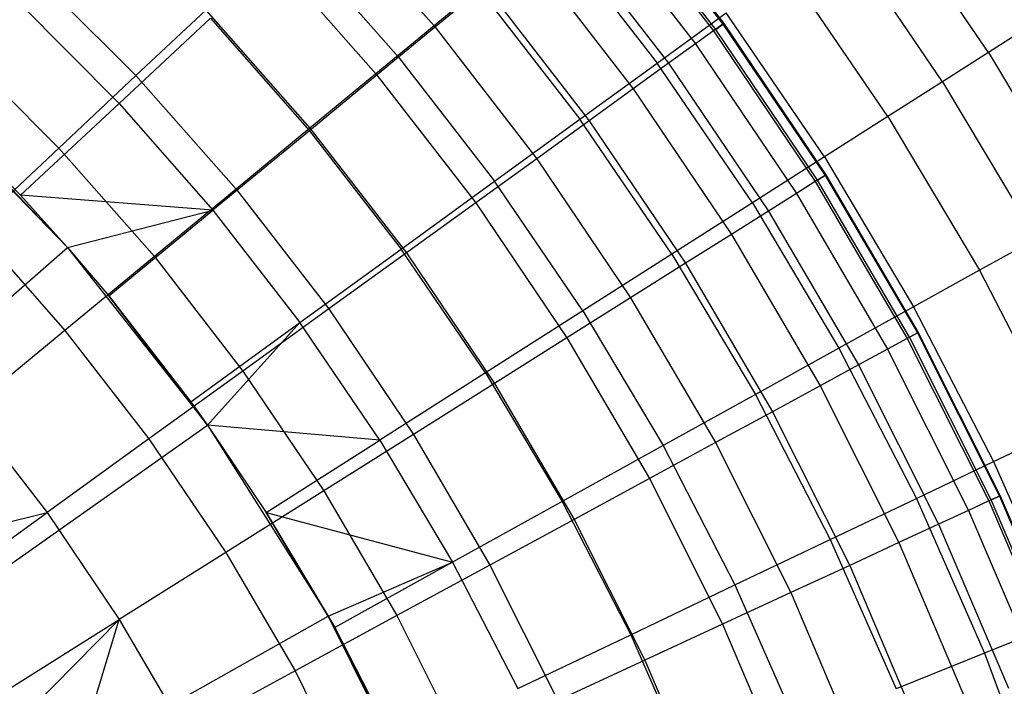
# Model space of a CAD drawing. Extents: x -390 to 397, y -401 to 400.
# Tile 84 of 192: x -232.66 to -227.84, y -290.9 to -287.64. Entities that reach past the tile are written whole.
import ezdxf

# ---------------------------------------------------------------- set-up
doc = ezdxf.new("R2010")
doc.units = 0
doc.header["$LTSCALE"] = 25.4
doc.layers.get('0').update_dxf_attribs({"linetype": 'CONTINUOUS'})

# ---------------------------------------------------------------- blocks, each defined once
blk = doc.blocks.new('FOURTY_ROUND_VII_ZWIS_STL')
at = {"color": 0}
for p, q in [((-229.7585, -286.9514, -990.0501), (-229.2118, -287.6589, -990.0501)), ((-229.7585, -286.9514, -990.0501), (-229.2118, -287.6589, -990.0501)), ((-229.8058, -286.9904, -987.15), (-229.2614, -287.6948, -987.15)), ((-229.8058, -286.9904, -987.15), (-229.2614, -287.6948, -987.15)), ((-229.2509, -287.6872, -991.5), (-229.7957, -286.9821, -991.5)), ((-229.2509, -287.6872, -991.5), (-229.7957, -286.9821, -991.5)), ((-229.7619, -286.9542, -988.5995), (-229.2153, -287.6615, -988.5995)), ((-229.7619, -286.9542, -988.5995), (-229.2153, -287.6615, -988.5995)), ((-227.9159, -287.8004, -982.6336), (-228.4289, -287.0471, -982.6336)), ((-227.9159, -287.8004, -982.6336), (-228.4289, -287.0471, -982.6336)), ((-231.1725, -287.0535, -979.9853), (-230.6294, -287.6702, -979.9853)), ((-231.1725, -287.0535, -979.9853), (-230.6294, -287.6702, -979.9853)), ((-229.8901, -287.06, -985.7034), (-229.3501, -287.7589, -985.7034)), ((-229.8901, -287.06, -985.7034), (-229.3501, -287.7589, -985.7034)), ((-230.0149, -287.163, -984.2618), (-229.4811, -287.8536, -984.2618)), ((-230.0149, -287.163, -984.2618), (-229.4811, -287.8536, -984.2618)), ((-230.0439, -287.1979, -976.919), (-229.5372, -287.8524, -976.919)), ((-230.0439, -287.1979, -976.919), (-229.5372, -287.8524, -976.919)), ((-228.1406, -287.9435, -981.1876), (-228.6445, -287.2038, -981.1876)), ((-228.1406, -287.9435, -981.1876), (-228.6445, -287.2038, -981.1876)), ((-231.3096, -287.2468, -974.1486), (-230.8035, -287.824, -974.1486)), ((-231.3096, -287.2468, -974.1486), (-230.8035, -287.824, -974.1486)), ((-231.441, -287.3057, -978.5822), (-230.9135, -287.9047, -978.5822)), ((-231.441, -287.3057, -978.5822), (-230.9135, -287.9047, -978.5822)), ((-230.1798, -287.2991, -982.827), (-229.6545, -287.9789, -982.827)), ((-230.1798, -287.2991, -982.827), (-229.6545, -287.9789, -982.827)), ((-232.6127, -287.3899, -975.8206), (-232.0882, -287.9136, -975.8206)), ((-232.6127, -287.3899, -975.8206), (-232.0882, -287.9136, -975.8206)), ((-228.4083, -288.1141, -979.7521), (-228.9012, -287.3904, -979.7521)), ((-228.4083, -288.1141, -979.7521), (-228.9012, -287.3904, -979.7521)), ((-230.3848, -287.4683, -981.4009), (-230.6294, -287.6702, -979.9853)), ((-230.3848, -287.4683, -981.4009), (-230.6294, -287.6702, -979.9853)), ((-230.3848, -287.4683, -981.4009), (-229.8698, -288.1346, -981.4009)), ((-230.3848, -287.4683, -981.4009), (-229.8698, -288.1346, -981.4009)), ((-230.4048, -287.4954, -975.5251), (-230.8035, -287.824, -974.1486)), ((-230.4048, -287.4954, -975.5251), (-230.8035, -287.824, -974.1486)), ((-230.4048, -287.4954, -975.5251), (-229.9155, -288.1273, -975.5251)), ((-230.4048, -287.4954, -975.5251), (-229.9155, -288.1273, -975.5251)), ((-232.6609, -287.5556, -971.4547), (-232.171, -288.0499, -971.4547)), ((-232.6609, -287.5556, -971.4547), (-232.171, -288.0499, -971.4547)), ((-231.7463, -287.5925, -977.1933), (-232.0882, -287.9136, -975.8206)), ((-231.7463, -287.5925, -977.1933), (-232.0882, -287.9136, -975.8206)), ((-231.7463, -287.5925, -977.1933), (-231.2366, -288.1713, -977.1933)), ((-231.7463, -287.5925, -977.1933), (-231.2366, -288.1713, -977.1933)), ((-229.5372, -287.8524, -976.919), (-229.1989, -287.6067, -978.3286)), ((-229.5372, -287.8524, -976.919), (-229.1989, -287.6067, -978.3286)), ((-228.7186, -288.3119, -978.3286), (-229.1989, -287.6067, -978.3286)), ((-228.7186, -288.3119, -978.3286), (-229.1989, -287.6067, -978.3286)), ((-232.171, -288.0499, -971.4547), (-231.7229, -287.6321, -972.7912)), ((-232.171, -288.0499, -971.4547), (-231.7229, -287.6321, -972.7912)), ((-231.7229, -287.6321, -972.7912), (-231.2395, -288.1834, -972.7912)), ((-231.7229, -287.6321, -972.7912), (-231.2395, -288.1834, -972.7912)), ((-230.6294, -287.6702, -979.9853), (-230.9135, -287.9047, -978.5822)), ((-230.6294, -287.6702, -979.9853), (-230.9135, -287.9047, -978.5822)), ((-230.6294, -287.6702, -979.9853), (-230.1269, -288.3204, -979.9853)), ((-230.6294, -287.6702, -979.9853), (-230.1269, -288.3204, -979.9853)), ((-229.2153, -287.6615, -988.5995), (-229.2614, -287.6948, -987.15)), ((-229.2153, -287.6615, -988.5995), (-229.2614, -287.6948, -987.15)), ((-229.2509, -287.6872, -991.5), (-229.2118, -287.6589, -990.0501)), ((-229.2509, -287.6872, -991.5), (-229.2118, -287.6589, -990.0501)), ((-229.2118, -287.6589, -990.0501), (-229.2153, -287.6615, -988.5995)), ((-229.2118, -287.6589, -990.0501), (-229.2153, -287.6615, -988.5995)), ((-229.2153, -287.6615, -988.5995), (-228.7151, -288.4023, -988.5995)), ((-229.2153, -287.6615, -988.5995), (-228.7151, -288.4023, -988.5995)), ((-229.2118, -287.6589, -990.0501), (-228.7115, -288.4, -990.0501)), ((-229.2118, -287.6589, -990.0501), (-228.7115, -288.4, -990.0501)), ((-229.2614, -287.6948, -987.15), (-229.3501, -287.7589, -985.7034)), ((-229.2614, -287.6948, -987.15), (-229.3501, -287.7589, -985.7034)), ((-229.2614, -287.6948, -987.15), (-228.7633, -288.4326, -987.15)), ((-229.2614, -287.6948, -987.15), (-228.7633, -288.4326, -987.15)), ((-228.7523, -288.4257, -991.5), (-229.2509, -287.6872, -991.5)), ((-228.7523, -288.4257, -991.5), (-229.2509, -287.6872, -991.5)), ((-227.7345, -287.6847, -984.088), (-227.9159, -287.8004, -982.6336)), ((-227.7345, -287.6847, -984.088), (-227.9159, -287.8004, -982.6336)), ((-232.967, -287.7683, -974.4657), (-232.466, -288.2685, -974.4657)), ((-232.967, -287.7683, -974.4657), (-232.466, -288.2685, -974.4657)), ((-229.3501, -287.7589, -985.7034), (-229.4811, -287.8536, -984.2618)), ((-229.3501, -287.7589, -985.7034), (-229.4811, -287.8536, -984.2618)), ((-229.3501, -287.7589, -985.7034), (-228.8559, -288.4909, -985.7034)), ((-229.3501, -287.7589, -985.7034), (-228.8559, -288.4909, -985.7034)), ((-227.9159, -287.8004, -982.6336), (-228.1406, -287.9435, -981.1876)), ((-227.9159, -287.8004, -982.6336), (-228.1406, -287.9435, -981.1876)), ((-227.9159, -287.8004, -982.6336), (-227.4498, -288.5834, -982.6336)), ((-227.9159, -287.8004, -982.6336), (-227.4498, -288.5834, -982.6336)), ((-230.8035, -287.824, -974.1486), (-231.2395, -288.1834, -972.7912)), ((-230.8035, -287.824, -974.1486), (-231.2395, -288.1834, -972.7912)), ((-230.8035, -287.824, -974.1486), (-230.3335, -288.4311, -974.1486)), ((-230.8035, -287.824, -974.1486), (-230.3335, -288.4311, -974.1486)), ((-229.9155, -288.1273, -975.5251), (-229.5372, -287.8524, -976.919)), ((-229.9155, -288.1273, -975.5251), (-229.5372, -287.8524, -976.919)), ((-229.4811, -287.8536, -984.2618), (-229.6545, -287.9789, -982.827)), ((-229.4811, -287.8536, -984.2618), (-229.6545, -287.9789, -982.827)), ((-229.0712, -288.5366, -976.919), (-229.5372, -287.8524, -976.919)), ((-229.0712, -288.5366, -976.919), (-229.5372, -287.8524, -976.919)), ((-229.4811, -287.8536, -984.2618), (-228.9927, -288.577, -984.2618)), ((-229.4811, -287.8536, -984.2618), (-228.9927, -288.577, -984.2618)), ((-232.0882, -287.9136, -975.8206), (-232.466, -288.2685, -974.4657)), ((-232.0882, -287.9136, -975.8206), (-232.466, -288.2685, -974.4657)), ((-232.0882, -287.9136, -975.8206), (-231.5983, -288.4698, -975.8206)), ((-232.0882, -287.9136, -975.8206), (-231.5983, -288.4698, -975.8206)), ((-230.9135, -287.9047, -978.5822), (-231.2366, -288.1713, -977.1933)), ((-230.9135, -287.9047, -978.5822), (-231.2366, -288.1713, -977.1933)), ((-230.9135, -287.9047, -978.5822), (-230.4254, -288.5362, -978.5822)), ((-230.9135, -287.9047, -978.5822), (-230.4254, -288.5362, -978.5822)), ((-233.1933, -287.9603, -957), (-232.4229, -288.7549, -957)), ((-233.1933, -287.9603, -957), (-232.4229, -288.7549, -957)), ((-228.1406, -287.9435, -981.1876), (-228.4083, -288.1141, -979.7521)), ((-228.1406, -287.9435, -981.1876), (-228.4083, -288.1141, -979.7521)), ((-228.1406, -287.9435, -981.1876), (-227.6828, -288.7127, -981.1876)), ((-228.1406, -287.9435, -981.1876), (-227.6828, -288.7127, -981.1876)), ((-229.6545, -287.9789, -982.827), (-229.8698, -288.1346, -981.4009)), ((-229.6545, -287.9789, -982.827), (-229.8698, -288.1346, -981.4009)), ((-229.6545, -287.9789, -982.827), (-229.1737, -288.6909, -982.827)), ((-229.6545, -287.9789, -982.827), (-229.1737, -288.6909, -982.827)), ((-233.1149, -288.0339, -970.1406), (-232.6534, -288.4996, -970.1406)), ((-233.1149, -288.0339, -970.1406), (-232.6534, -288.4996, -970.1406)), ((-233.1149, -288.0339, -970.1406), (-232.4229, -288.7549, -957)), ((-233.1149, -288.0339, -970.1406), (-232.4229, -288.7549, -957)), ((-232.171, -288.0499, -971.4547), (-232.6534, -288.4996, -970.1406)), ((-232.171, -288.0499, -971.4547), (-232.6534, -288.4996, -970.1406)), ((-232.171, -288.0499, -971.4547), (-231.7122, -288.5731, -971.4547)), ((-232.171, -288.0499, -971.4547), (-231.7122, -288.5731, -971.4547)), ((-230.3335, -288.4311, -974.1486), (-229.9155, -288.1273, -975.5251)), ((-230.3335, -288.4311, -974.1486), (-229.9155, -288.1273, -975.5251)), ((-229.8698, -288.1346, -981.4009), (-230.1269, -288.3204, -979.9853)), ((-229.8698, -288.1346, -981.4009), (-230.1269, -288.3204, -979.9853)), ((-229.4656, -288.7879, -975.5251), (-229.9155, -288.1273, -975.5251)), ((-229.4656, -288.7879, -975.5251), (-229.9155, -288.1273, -975.5251)), ((-229.8698, -288.1346, -981.4009), (-229.3986, -288.8325, -981.4009)), ((-229.8698, -288.1346, -981.4009), (-229.3986, -288.8325, -981.4009)), ((-228.4083, -288.1141, -979.7521), (-228.7186, -288.3119, -978.3286)), ((-228.4083, -288.1141, -979.7521), (-228.7186, -288.3119, -978.3286)), ((-228.4083, -288.1141, -979.7521), (-227.9604, -288.8666, -979.7521)), ((-228.4083, -288.1141, -979.7521), (-227.9604, -288.8666, -979.7521)), ((-231.2395, -288.1834, -972.7912), (-231.7122, -288.5731, -971.4547)), ((-231.2395, -288.1834, -972.7912), (-231.7122, -288.5731, -971.4547)), ((-231.2366, -288.1713, -977.1933), (-231.5983, -288.4698, -975.8206)), ((-231.2366, -288.1713, -977.1933), (-231.5983, -288.4698, -975.8206)), ((-231.2395, -288.1834, -972.7912), (-230.7905, -288.7632, -972.7912)), ((-231.2395, -288.1834, -972.7912), (-230.7905, -288.7632, -972.7912)), ((-231.2366, -288.1713, -977.1933), (-230.7649, -288.7816, -977.1933)), ((-231.2366, -288.1713, -977.1933), (-230.7649, -288.7816, -977.1933)), ((-232.466, -288.2685, -974.4657), (-232.8794, -288.6568, -973.1305)), ((-232.466, -288.2685, -974.4657), (-232.8794, -288.6568, -973.1305)), ((-232.466, -288.2685, -974.4657), (-231.9981, -288.7998, -974.4657)), ((-232.466, -288.2685, -974.4657), (-231.9981, -288.7998, -974.4657)), ((-230.1269, -288.3204, -979.9853), (-230.4254, -288.5362, -978.5822)), ((-230.1269, -288.3204, -979.9853), (-230.4254, -288.5362, -978.5822)), ((-230.1269, -288.3204, -979.9853), (-229.6671, -289.0015, -979.9853)), ((-230.1269, -288.3204, -979.9853), (-229.6671, -289.0015, -979.9853)), ((-228.7186, -288.3119, -978.3286), (-229.0712, -288.5366, -976.919)), ((-228.7186, -288.3119, -978.3286), (-229.0712, -288.5366, -976.919)), ((-228.7186, -288.3119, -978.3286), (-228.2822, -289.0451, -978.3286)), ((-228.7186, -288.3119, -978.3286), (-228.2822, -289.0451, -978.3286)), ((-230.7905, -288.7632, -972.7912), (-230.3335, -288.4311, -974.1486)), ((-230.7905, -288.7632, -972.7912), (-230.3335, -288.4311, -974.1486)), ((-229.9013, -289.0656, -974.1486), (-230.3335, -288.4311, -974.1486)), ((-229.9013, -289.0656, -974.1486), (-230.3335, -288.4311, -974.1486)), ((-228.7633, -288.4326, -987.15), (-228.8559, -288.4909, -985.7034)), ((-228.7633, -288.4326, -987.15), (-228.8559, -288.4909, -985.7034)), ((-228.7151, -288.4023, -988.5995), (-228.7633, -288.4326, -987.15)), ((-228.7151, -288.4023, -988.5995), (-228.7633, -288.4326, -987.15)), ((-228.7633, -288.4326, -987.15), (-228.3134, -289.2008, -987.15)), ((-228.7633, -288.4326, -987.15), (-228.3134, -289.2008, -987.15)), ((-228.7523, -288.4257, -991.5), (-228.7115, -288.4, -990.0501)), ((-228.7523, -288.4257, -991.5), (-228.7115, -288.4, -990.0501)), ((-228.302, -289.1946, -991.5), (-228.7523, -288.4257, -991.5)), ((-228.302, -289.1946, -991.5), (-228.7523, -288.4257, -991.5)), ((-228.7115, -288.4, -990.0501), (-228.7151, -288.4023, -988.5995)), ((-228.7115, -288.4, -990.0501), (-228.7151, -288.4023, -988.5995)), ((-228.7151, -288.4023, -988.5995), (-228.2635, -289.1736, -988.5995)), ((-228.7151, -288.4023, -988.5995), (-228.2635, -289.1736, -988.5995)), ((-228.7115, -288.4, -990.0501), (-228.2596, -289.1716, -990.0501)), ((-228.7115, -288.4, -990.0501), (-228.2596, -289.1716, -990.0501)), ((-231.5983, -288.4698, -975.8206), (-231.9981, -288.7998, -974.4657)), ((-231.5983, -288.4698, -975.8206), (-231.9981, -288.7998, -974.4657)), ((-231.5983, -288.4698, -975.8206), (-231.145, -289.0563, -975.8206)), ((-231.5983, -288.4698, -975.8206), (-231.145, -289.0563, -975.8206)), ((-228.8559, -288.4909, -985.7034), (-228.9927, -288.577, -984.2618)), ((-228.8559, -288.4909, -985.7034), (-228.9927, -288.577, -984.2618)), ((-228.8559, -288.4909, -985.7034), (-228.4096, -289.253, -985.7034)), ((-228.8559, -288.4909, -985.7034), (-228.4096, -289.253, -985.7034)), ((-232.6534, -288.4996, -970.1406), (-232.4229, -288.7549, -970.1406)), ((-231.7122, -288.5731, -971.4547), (-232.6534, -288.4996, -970.1406)), ((-231.7122, -288.5731, -971.4547), (-232.6534, -288.4996, -970.1406)), ((-232.6534, -288.4996, -970.1406), (-232.4229, -288.7549, -970.1406)), ((-232.6534, -288.4996, -970.1406), (-232.4229, -288.7549, -957)), ((-232.6534, -288.4996, -970.1406), (-232.4229, -288.7549, -957)), ((-230.4254, -288.5362, -978.5822), (-230.7649, -288.7816, -977.1933)), ((-230.4254, -288.5362, -978.5822), (-230.7649, -288.7816, -977.1933)), ((-230.4254, -288.5362, -978.5822), (-229.9788, -289.1977, -978.5822)), ((-230.4254, -288.5362, -978.5822), (-229.9788, -289.1977, -978.5822)), ((-229.0712, -288.5366, -976.919), (-229.4656, -288.7879, -975.5251)), ((-229.0712, -288.5366, -976.919), (-229.4656, -288.7879, -975.5251)), ((-229.0712, -288.5366, -976.919), (-228.6479, -289.2479, -976.919)), ((-229.0712, -288.5366, -976.919), (-228.6479, -289.2479, -976.919)), ((-232.4229, -288.7549, -970.1406), (-231.7122, -288.5731, -971.4547)), ((-232.4229, -288.7549, -970.1406), (-231.7122, -288.5731, -971.4547)), ((-232.2211, -288.9926, -970.1406), (-231.7122, -288.5731, -971.4547)), ((-232.2211, -288.9926, -970.1406), (-231.7122, -288.5731, -971.4547)), ((-231.7122, -288.5731, -971.4547), (-231.2862, -289.1233, -971.4547)), ((-231.7122, -288.5731, -971.4547), (-231.2862, -289.1233, -971.4547)), ((-228.9927, -288.577, -984.2618), (-229.1737, -288.6909, -982.827)), ((-228.9927, -288.577, -984.2618), (-229.1737, -288.6909, -982.827)), ((-228.9927, -288.577, -984.2618), (-228.5517, -289.3302, -984.2618)), ((-228.9927, -288.577, -984.2618), (-228.5517, -289.3302, -984.2618)), ((-232.8794, -288.6568, -973.1305), (-232.4355, -289.1609, -973.1305)), ((-232.8794, -288.6568, -973.1305), (-232.4355, -289.1609, -973.1305)), ((-229.1737, -288.6909, -982.827), (-229.3986, -288.8325, -981.4009)), ((-229.1737, -288.6909, -982.827), (-229.3986, -288.8325, -981.4009)), ((-229.1737, -288.6909, -982.827), (-228.7396, -289.4323, -982.827)), ((-229.1737, -288.6909, -982.827), (-228.7396, -289.4323, -982.827)), ((-227.6828, -288.7127, -981.1876), (-227.9604, -288.8666, -979.7521)), ((-227.6828, -288.7127, -981.1876), (-227.9604, -288.8666, -979.7521)), ((-234.8697, -290.894, -952), (-232.4229, -288.7549, -957)), ((-234.8697, -290.894, -952), (-232.4229, -288.7549, -957)), ((-232.4229, -288.7549, -970.1406), (-232.2211, -288.9926, -970.1406)), ((-232.4229, -288.7549, -970.1406), (-232.4229, -288.7549, -957)), ((-232.4229, -288.7549, -957), (-232.2211, -288.9926, -970.1406)), ((-232.4229, -288.7549, -970.1406), (-232.2211, -288.9926, -970.1406)), ((-232.4229, -288.7549, -957), (-232.2211, -288.9926, -970.1406)), ((-232.4229, -288.7549, -957), (-231.7383, -289.6246, -957)), ((-232.4229, -288.7549, -970.1406), (-232.4229, -288.7549, -957)), ((-232.4229, -288.7549, -957), (-231.7383, -289.6246, -957)), ((-231.2862, -289.1233, -971.4547), (-230.7905, -288.7632, -972.7912)), ((-231.2862, -289.1233, -971.4547), (-230.7905, -288.7632, -972.7912)), ((-230.7649, -288.7816, -977.1933), (-231.145, -289.0563, -975.8206)), ((-230.7649, -288.7816, -977.1933), (-231.145, -289.0563, -975.8206)), ((-230.3778, -289.3693, -972.7912), (-230.7905, -288.7632, -972.7912)), ((-230.3778, -289.3693, -972.7912), (-230.7905, -288.7632, -972.7912)), ((-230.7649, -288.7816, -977.1933), (-230.3333, -289.4209, -977.1933)), ((-230.7649, -288.7816, -977.1933), (-230.3333, -289.4209, -977.1933)), ((-231.9981, -288.7998, -974.4657), (-232.4355, -289.1609, -973.1305)), ((-231.9981, -288.7998, -974.4657), (-232.4355, -289.1609, -973.1305)), ((-231.9981, -288.7998, -974.4657), (-231.5651, -289.36, -974.4657)), ((-231.9981, -288.7998, -974.4657), (-231.5651, -289.36, -974.4657)), ((-229.4656, -288.7879, -975.5251), (-229.9013, -289.0656, -974.1486)), ((-229.4656, -288.7879, -975.5251), (-229.9013, -289.0656, -974.1486)), ((-229.4656, -288.7879, -975.5251), (-229.0568, -289.4747, -975.5251)), ((-229.4656, -288.7879, -975.5251), (-229.0568, -289.4747, -975.5251)), ((-229.3986, -288.8325, -981.4009), (-229.6671, -289.0015, -979.9853)), ((-229.3986, -288.8325, -981.4009), (-229.6671, -289.0015, -979.9853)), ((-229.3986, -288.8325, -981.4009), (-228.9731, -289.5592, -981.4009)), ((-229.3986, -288.8325, -981.4009), (-228.9731, -289.5592, -981.4009)), ((-227.9604, -288.8666, -979.7521), (-228.2822, -289.0451, -978.3286)), ((-227.9604, -288.8666, -979.7521), (-228.2822, -289.0451, -978.3286)), ((-227.9604, -288.8666, -979.7521), (-227.5592, -289.6451, -979.7521)), ((-227.9604, -288.8666, -979.7521), (-227.5592, -289.6451, -979.7521)), ((-232.2211, -288.9926, -970.1406), (-231.8197, -289.511, -970.1406)), ((-231.7383, -289.6246, -957), (-232.2211, -288.9926, -970.1406)), ((-231.7383, -289.6246, -957), (-232.2211, -288.9926, -970.1406)), ((-232.2211, -288.9926, -970.1406), (-231.8197, -289.511, -970.1406)), ((-229.6671, -289.0015, -979.9853), (-229.9788, -289.1977, -978.5822)), ((-229.6671, -289.0015, -979.9853), (-229.9788, -289.1977, -978.5822)), ((-229.6671, -289.0015, -979.9853), (-229.2519, -289.7106, -979.9853)), ((-229.6671, -289.0015, -979.9853), (-229.2519, -289.7106, -979.9853)), ((-231.145, -289.0563, -975.8206), (-231.5651, -289.36, -974.4657)), ((-231.145, -289.0563, -975.8206), (-231.5651, -289.36, -974.4657)), ((-231.145, -289.0563, -975.8206), (-230.7302, -289.6707, -975.8206)), ((-231.145, -289.0563, -975.8206), (-230.7302, -289.6707, -975.8206)), ((-229.9013, -289.0656, -974.1486), (-230.3778, -289.3693, -972.7912)), ((-229.9013, -289.0656, -974.1486), (-230.3778, -289.3693, -972.7912)), ((-229.9013, -289.0656, -974.1486), (-229.5087, -289.7253, -974.1486)), ((-229.9013, -289.0656, -974.1486), (-229.5087, -289.7253, -974.1486)), ((-228.2822, -289.0451, -978.3286), (-228.6479, -289.2479, -976.919)), ((-228.2822, -289.0451, -978.3286), (-228.6479, -289.2479, -976.919)), ((-228.2822, -289.0451, -978.3286), (-227.8913, -289.8036, -978.3286)), ((-228.2822, -289.0451, -978.3286), (-227.8913, -289.8036, -978.3286)), ((-232.4355, -289.1609, -973.1305), (-232.9099, -289.5525, -971.8167)), ((-232.4355, -289.1609, -973.1305), (-232.9099, -289.5525, -971.8167)), ((-232.4355, -289.1609, -973.1305), (-232.0248, -289.6923, -973.1305)), ((-232.4355, -289.1609, -973.1305), (-232.0248, -289.6923, -973.1305)), ((-231.8197, -289.511, -970.1406), (-231.2862, -289.1233, -971.4547)), ((-231.8197, -289.511, -970.1406), (-231.2862, -289.1233, -971.4547)), ((-231.7383, -289.6246, -970.1406), (-231.2862, -289.1233, -971.4547)), ((-231.7383, -289.6246, -970.1406), (-231.2862, -289.1233, -971.4547)), ((-230.8944, -289.6985, -971.4547), (-231.2862, -289.1233, -971.4547)), ((-230.8944, -289.6985, -971.4547), (-231.2862, -289.1233, -971.4547)), ((-229.9788, -289.1977, -978.5822), (-230.3333, -289.4209, -977.1933)), ((-229.9788, -289.1977, -978.5822), (-230.3333, -289.4209, -977.1933)), ((-229.9788, -289.1977, -978.5822), (-229.5755, -289.8864, -978.5822)), ((-229.9788, -289.1977, -978.5822), (-229.5755, -289.8864, -978.5822)), ((-228.3134, -289.2008, -987.15), (-228.4096, -289.253, -985.7034)), ((-228.3134, -289.2008, -987.15), (-228.4096, -289.253, -985.7034)), ((-228.2635, -289.1736, -988.5995), (-228.3134, -289.2008, -987.15)), ((-228.2635, -289.1736, -988.5995), (-228.3134, -289.2008, -987.15)), ((-228.3134, -289.2008, -987.15), (-227.9138, -289.9963, -987.15)), ((-228.3134, -289.2008, -987.15), (-227.9138, -289.9963, -987.15)), ((-228.302, -289.1946, -991.5), (-228.2596, -289.1716, -990.0501)), ((-228.302, -289.1946, -991.5), (-228.2596, -289.1716, -990.0501)), ((-227.902, -289.9908, -991.5), (-228.302, -289.1946, -991.5)), ((-227.902, -289.9908, -991.5), (-228.302, -289.1946, -991.5)), ((-228.2596, -289.1716, -990.0501), (-228.2635, -289.1736, -988.5995)), ((-228.2596, -289.1716, -990.0501), (-228.2635, -289.1736, -988.5995)), ((-228.2635, -289.1736, -988.5995), (-227.8621, -289.9724, -988.5995)), ((-228.2635, -289.1736, -988.5995), (-227.8621, -289.9724, -988.5995)), ((-228.2596, -289.1716, -990.0501), (-227.8582, -289.9706, -990.0501)), ((-228.2596, -289.1716, -990.0501), (-227.8582, -289.9706, -990.0501)), ((-228.6479, -289.2479, -976.919), (-229.0568, -289.4747, -975.5251)), ((-228.6479, -289.2479, -976.919), (-229.0568, -289.4747, -975.5251)), ((-228.6479, -289.2479, -976.919), (-228.2686, -289.9837, -976.919)), ((-228.6479, -289.2479, -976.919), (-228.2686, -289.9837, -976.919)), ((-228.4096, -289.253, -985.7034), (-228.5517, -289.3302, -984.2618)), ((-228.4096, -289.253, -985.7034), (-228.5517, -289.3302, -984.2618)), ((-228.4096, -289.253, -985.7034), (-228.013, -290.0422, -985.7034)), ((-228.4096, -289.253, -985.7034), (-228.013, -290.0422, -985.7034)), ((-231.5651, -289.36, -974.4657), (-232.0248, -289.6923, -973.1305)), ((-231.5651, -289.36, -974.4657), (-232.0248, -289.6923, -973.1305)), ((-231.5651, -289.36, -974.4657), (-231.169, -289.9468, -974.4657)), ((-231.5651, -289.36, -974.4657), (-231.169, -289.9468, -974.4657)), ((-228.5517, -289.3302, -984.2618), (-228.7396, -289.4323, -982.827)), ((-228.5517, -289.3302, -984.2618), (-228.7396, -289.4323, -982.827)), ((-228.5517, -289.3302, -984.2618), (-228.1598, -290.1102, -984.2618)), ((-228.5517, -289.3302, -984.2618), (-228.1598, -290.1102, -984.2618)), ((-230.3778, -289.3693, -972.7912), (-230.8944, -289.6985, -971.4547)), ((-230.3778, -289.3693, -972.7912), (-230.8944, -289.6985, -971.4547)), ((-230.3778, -289.3693, -972.7912), (-230.0028, -289.9994, -972.7912)), ((-230.3778, -289.3693, -972.7912), (-230.0028, -289.9994, -972.7912)), ((-230.3333, -289.4209, -977.1933), (-230.7302, -289.6707, -975.8206)), ((-230.3333, -289.4209, -977.1933), (-230.7302, -289.6707, -975.8206)), ((-230.3333, -289.4209, -977.1933), (-229.9436, -290.0865, -977.1933)), ((-230.3333, -289.4209, -977.1933), (-229.9436, -290.0865, -977.1933)), ((-228.7396, -289.4323, -982.827), (-228.9731, -289.5592, -981.4009)), ((-228.7396, -289.4323, -982.827), (-228.9731, -289.5592, -981.4009)), ((-228.7396, -289.4323, -982.827), (-228.3539, -290.2, -982.827)), ((-228.7396, -289.4323, -982.827), (-228.3539, -290.2, -982.827)), ((-229.0568, -289.4747, -975.5251), (-229.5087, -289.7253, -974.1486)), ((-229.0568, -289.4747, -975.5251), (-229.5087, -289.7253, -974.1486)), ((-229.0568, -289.4747, -975.5251), (-228.6907, -290.1852, -975.5251)), ((-229.0568, -289.4747, -975.5251), (-228.6907, -290.1852, -975.5251)), ((-232.9099, -289.5525, -971.8167), (-232.5233, -290.0527, -971.8167)), ((-232.9099, -289.5525, -971.8167), (-232.5233, -290.0527, -971.8167)), ((-231.8197, -289.511, -970.1406), (-231.7383, -289.6246, -970.1406)), ((-231.7383, -289.6246, -957), (-231.8197, -289.511, -970.1406)), ((-231.7383, -289.6246, -957), (-231.8197, -289.511, -970.1406)), ((-231.8197, -289.511, -970.1406), (-231.7383, -289.6246, -970.1406)), ((-228.9731, -289.5592, -981.4009), (-229.2519, -289.7106, -979.9853)), ((-228.9731, -289.5592, -981.4009), (-229.2519, -289.7106, -979.9853)), ((-228.9731, -289.5592, -981.4009), (-228.595, -290.3116, -981.4009)), ((-228.9731, -289.5592, -981.4009), (-228.595, -290.3116, -981.4009)), ((-234.3921, -291.5008, -952), (-231.7383, -289.6246, -957)), ((-234.3921, -291.5008, -952), (-231.7383, -289.6246, -957)), ((-231.7383, -289.6246, -970.1406), (-231.4506, -290.0529, -970.1406)), ((-230.8944, -289.6985, -971.4547), (-231.7383, -289.6246, -970.1406)), ((-230.8944, -289.6985, -971.4547), (-231.7383, -289.6246, -970.1406)), ((-231.7383, -289.6246, -970.1406), (-231.7383, -289.6246, -957)), ((-231.7383, -289.6246, -957), (-231.4506, -290.0529, -970.1406)), ((-231.7383, -289.6246, -970.1406), (-231.4506, -290.0529, -970.1406)), ((-231.7383, -289.6246, -957), (-231.4506, -290.0529, -970.1406)), ((-231.7383, -289.6246, -957), (-231.1467, -290.5601, -957)), ((-231.7383, -289.6246, -970.1406), (-231.7383, -289.6246, -957)), ((-231.7383, -289.6246, -957), (-231.1467, -290.5601, -957)), ((-227.8913, -289.8036, -978.3286), (-227.5592, -289.6451, -979.7521)), ((-227.8913, -289.8036, -978.3286), (-227.5592, -289.6451, -979.7521)), ((-232.0248, -289.6923, -973.1305), (-232.5233, -290.0527, -971.8167)), ((-232.0248, -289.6923, -973.1305), (-232.5233, -290.0527, -971.8167)), ((-232.0248, -289.6923, -973.1305), (-231.649, -290.249, -973.1305)), ((-232.0248, -289.6923, -973.1305), (-231.649, -290.249, -973.1305)), ((-231.4506, -290.0529, -970.1406), (-230.8944, -289.6985, -971.4547)), ((-231.4506, -290.0529, -970.1406), (-230.8944, -289.6985, -971.4547)), ((-230.7302, -289.6707, -975.8206), (-231.169, -289.9468, -974.4657)), ((-230.7302, -289.6707, -975.8206), (-231.169, -289.9468, -974.4657)), ((-230.8944, -289.6985, -971.4547), (-230.5385, -290.2965, -971.4547)), ((-230.8944, -289.6985, -971.4547), (-230.5385, -290.2965, -971.4547)), ((-230.7302, -289.6707, -975.8206), (-230.3557, -290.3103, -975.8206)), ((-230.7302, -289.6707, -975.8206), (-230.3557, -290.3103, -975.8206)), ((-229.5087, -289.7253, -974.1486), (-230.0028, -289.9994, -972.7912)), ((-229.5087, -289.7253, -974.1486), (-230.0028, -289.9994, -972.7912)), ((-229.2519, -289.7106, -979.9853), (-229.5755, -289.8864, -978.5822)), ((-229.2519, -289.7106, -979.9853), (-229.5755, -289.8864, -978.5822)), ((-229.5087, -289.7253, -974.1486), (-229.157, -290.4077, -974.1486)), ((-229.5087, -289.7253, -974.1486), (-229.157, -290.4077, -974.1486)), ((-229.2519, -289.7106, -979.9853), (-228.8829, -290.4449, -979.9853)), ((-229.2519, -289.7106, -979.9853), (-228.8829, -290.4449, -979.9853)), ((-228.2686, -289.9837, -976.919), (-227.8913, -289.8036, -978.3286)), ((-228.2686, -289.9837, -976.919), (-227.8913, -289.8036, -978.3286)), ((-227.8913, -289.8036, -978.3286), (-227.5474, -290.5844, -978.3286)), ((-227.8913, -289.8036, -978.3286), (-227.5474, -290.5844, -978.3286)), ((-229.5755, -289.8864, -978.5822), (-229.9436, -290.0865, -977.1933)), ((-229.5755, -289.8864, -978.5822), (-229.9436, -290.0865, -977.1933)), ((-229.5755, -289.8864, -978.5822), (-229.2172, -290.5996, -978.5822)), ((-229.5755, -289.8864, -978.5822), (-229.2172, -290.5996, -978.5822)), ((-231.169, -289.9468, -974.4657), (-231.649, -290.249, -973.1305)), ((-231.169, -289.9468, -974.4657), (-231.649, -290.249, -973.1305)), ((-231.169, -289.9468, -974.4657), (-230.8112, -290.5578, -974.4657)), ((-231.169, -289.9468, -974.4657), (-230.8112, -290.5578, -974.4657)), ((-228.6907, -290.1852, -975.5251), (-228.2686, -289.9837, -976.919)), ((-228.6907, -290.1852, -975.5251), (-228.2686, -289.9837, -976.919)), ((-228.2686, -289.9837, -976.919), (-227.935, -290.7412, -976.919)), ((-228.2686, -289.9837, -976.919), (-227.935, -290.7412, -976.919)), ((-227.8621, -289.9724, -988.5995), (-227.9138, -289.9963, -987.15)), ((-227.8621, -289.9724, -988.5995), (-227.9138, -289.9963, -987.15)), ((-227.902, -289.9908, -991.5), (-227.8582, -289.9706, -990.0501)), ((-227.902, -289.9908, -991.5), (-227.8582, -289.9706, -990.0501)), ((-227.8582, -289.9706, -990.0501), (-227.8621, -289.9724, -988.5995)), ((-227.8582, -289.9706, -990.0501), (-227.8621, -289.9724, -988.5995)), ((-227.8621, -289.9724, -988.5995), (-227.5128, -290.7951, -988.5995)), ((-227.8621, -289.9724, -988.5995), (-227.5128, -290.7951, -988.5995)), ((-227.8582, -289.9706, -990.0501), (-227.5088, -290.7936, -990.0501)), ((-227.8582, -289.9706, -990.0501), (-227.5088, -290.7936, -990.0501)), ((-230.0028, -289.9994, -972.7912), (-230.5385, -290.2965, -971.4547)), ((-230.0028, -289.9994, -972.7912), (-230.5385, -290.2965, -971.4547)), ((-230.0028, -289.9994, -972.7912), (-229.6668, -290.6511, -972.7912)), ((-230.0028, -289.9994, -972.7912), (-229.6668, -290.6511, -972.7912)), ((-227.9138, -289.9963, -987.15), (-228.013, -290.0422, -985.7034)), ((-227.9138, -289.9963, -987.15), (-228.013, -290.0422, -985.7034)), ((-227.9138, -289.9963, -987.15), (-227.5659, -290.8157, -987.15)), ((-227.9138, -289.9963, -987.15), (-227.5659, -290.8157, -987.15)), ((-227.5537, -290.811, -991.5), (-227.902, -289.9908, -991.5)), ((-227.5537, -290.811, -991.5), (-227.902, -289.9908, -991.5)), ((-233.2209, -290.225, -970.5261), (-232.5233, -290.0527, -971.8167)), ((-233.2209, -290.225, -970.5261), (-232.5233, -290.0527, -971.8167)), ((-233.0602, -290.4407, -970.5261), (-232.5233, -290.0527, -971.8167)), ((-233.0602, -290.4407, -970.5261), (-232.5233, -290.0527, -971.8167)), ((-232.5233, -290.0527, -971.8167), (-232.1696, -290.5767, -971.8167)), ((-232.5233, -290.0527, -971.8167), (-232.1696, -290.5767, -971.8167)), ((-231.4506, -290.0529, -970.1406), (-230.5385, -290.2965, -971.4547)), ((-231.4506, -290.0529, -970.1406), (-230.5385, -290.2965, -971.4547)), ((-231.4506, -290.0529, -970.1406), (-231.1467, -290.5601, -970.1406)), ((-231.1467, -290.5601, -957), (-231.4506, -290.0529, -970.1406)), ((-231.1467, -290.5601, -957), (-231.4506, -290.0529, -970.1406)), ((-231.4506, -290.0529, -970.1406), (-231.1467, -290.5601, -970.1406)), ((-228.013, -290.0422, -985.7034), (-228.1598, -290.1102, -984.2618)), ((-228.013, -290.0422, -985.7034), (-228.1598, -290.1102, -984.2618)), ((-228.013, -290.0422, -985.7034), (-227.6679, -290.8552, -985.7034)), ((-228.013, -290.0422, -985.7034), (-227.6679, -290.8552, -985.7034)), ((-229.9436, -290.0865, -977.1933), (-230.3557, -290.3103, -975.8206)), ((-229.9436, -290.0865, -977.1933), (-230.3557, -290.3103, -975.8206)), ((-229.9436, -290.0865, -977.1933), (-229.5973, -290.7756, -977.1933)), ((-229.9436, -290.0865, -977.1933), (-229.5973, -290.7756, -977.1933)), ((-228.1598, -290.1102, -984.2618), (-228.3539, -290.2, -982.827)), ((-228.1598, -290.1102, -984.2618), (-228.3539, -290.2, -982.827)), ((-228.1598, -290.1102, -984.2618), (-227.8187, -290.9136, -984.2618)), ((-228.1598, -290.1102, -984.2618), (-227.8187, -290.9136, -984.2618)), ((-229.157, -290.4077, -974.1486), (-228.6907, -290.1852, -975.5251)), ((-229.157, -290.4077, -974.1486), (-228.6907, -290.1852, -975.5251)), ((-228.6907, -290.1852, -975.5251), (-228.3685, -290.9166, -975.5251)), ((-228.6907, -290.1852, -975.5251), (-228.3685, -290.9166, -975.5251)), ((-228.3539, -290.2, -982.827), (-228.595, -290.3116, -981.4009)), ((-228.3539, -290.2, -982.827), (-228.595, -290.3116, -981.4009)), ((-228.3539, -290.2, -982.827), (-228.0182, -290.9908, -982.827)), ((-228.3539, -290.2, -982.827), (-228.0182, -290.9908, -982.827)), ((-231.649, -290.249, -973.1305), (-232.1696, -290.5767, -971.8167)), ((-231.649, -290.249, -973.1305), (-232.1696, -290.5767, -971.8167)), ((-231.649, -290.249, -973.1305), (-231.3096, -290.8286, -973.1305)), ((-231.649, -290.249, -973.1305), (-231.3096, -290.8286, -973.1305)), ((-231.1467, -290.5601, -970.1406), (-230.5385, -290.2965, -971.4547)), ((-231.1467, -290.5601, -970.1406), (-230.5385, -290.2965, -971.4547)), ((-230.5385, -290.2965, -971.4547), (-231.1153, -290.6164, -970.1406)), ((-230.5385, -290.2965, -971.4547), (-231.1153, -290.6164, -970.1406)), ((-230.3557, -290.3103, -975.8206), (-230.8112, -290.5578, -974.4657)), ((-230.3557, -290.3103, -975.8206), (-230.8112, -290.5578, -974.4657)), ((-230.5385, -290.2965, -971.4547), (-230.2197, -290.9151, -971.4547)), ((-230.5385, -290.2965, -971.4547), (-230.2197, -290.9151, -971.4547)), ((-230.3557, -290.3103, -975.8206), (-230.0229, -290.9727, -975.8206)), ((-230.3557, -290.3103, -975.8206), (-230.0229, -290.9727, -975.8206)), ((-228.595, -290.3116, -981.4009), (-228.8829, -290.4449, -979.9853)), ((-228.595, -290.3116, -981.4009), (-228.8829, -290.4449, -979.9853)), ((-228.595, -290.3116, -981.4009), (-228.2659, -291.0868, -981.4009)), ((-228.595, -290.3116, -981.4009), (-228.2659, -291.0868, -981.4009)), ((-229.6668, -290.6511, -972.7912), (-229.157, -290.4077, -974.1486)), ((-229.6668, -290.6511, -972.7912), (-229.157, -290.4077, -974.1486)), ((-229.157, -290.4077, -974.1486), (-228.8475, -291.1103, -974.1486)), ((-229.157, -290.4077, -974.1486), (-228.8475, -291.1103, -974.1486)), ((-228.8829, -290.4449, -979.9853), (-229.2172, -290.5996, -978.5822)), ((-228.8829, -290.4449, -979.9853), (-229.2172, -290.5996, -978.5822)), ((-228.8829, -290.4449, -979.9853), (-228.5618, -291.2013, -979.9853)), ((-228.8829, -290.4449, -979.9853), (-228.5618, -291.2013, -979.9853)), ((-233.9794, -292.1534, -952), (-231.1467, -290.5601, -957)), ((-233.9794, -292.1534, -952), (-231.1467, -290.5601, -957)), ((-230.8112, -290.5578, -974.4657), (-231.3096, -290.8286, -973.1305)), ((-230.8112, -290.5578, -974.4657), (-231.3096, -290.8286, -973.1305)), ((-231.1467, -290.5601, -970.1406), (-231.1153, -290.6164, -970.1406)), ((-231.1153, -290.6164, -970.1406), (-231.1467, -290.5601, -957)), ((-231.1467, -290.5601, -957), (-230.6545, -291.5514, -957)), ((-231.1467, -290.5601, -957), (-231.1467, -290.5601, -970.1406)), ((-231.1467, -290.5601, -957), (-231.1467, -290.5601, -970.1406)), ((-231.1153, -290.6164, -970.1406), (-231.1467, -290.5601, -957)), ((-231.1467, -290.5601, -970.1406), (-231.1153, -290.6164, -970.1406)), ((-231.1467, -290.5601, -957), (-230.6545, -291.5514, -957)), ((-230.8112, -290.5578, -974.4657), (-230.4933, -291.1904, -974.4657)), ((-230.8112, -290.5578, -974.4657), (-230.4933, -291.1904, -974.4657)), ((-232.7302, -290.9295, -970.5261), (-232.1696, -290.5767, -971.8167)), ((-232.7302, -290.9295, -970.5261), (-232.1696, -290.5767, -971.8167)), ((-232.6486, -291.0616, -970.5261), (-232.1696, -290.5767, -971.8167)), ((-232.6486, -291.0616, -970.5261), (-232.1696, -290.5767, -971.8167)), ((-232.4322, -291.4384, -970.5261), (-232.1696, -290.5767, -971.8167)), ((-232.4322, -291.4384, -970.5261), (-232.1696, -290.5767, -971.8167)), ((-232.1696, -290.5767, -971.8167), (-231.8501, -291.1222, -971.8167)), ((-232.1696, -290.5767, -971.8167), (-231.8501, -291.1222, -971.8167)), ((-229.2172, -290.5996, -978.5822), (-229.5973, -290.7756, -977.1933)), ((-229.2172, -290.5996, -978.5822), (-229.5973, -290.7756, -977.1933)), ((-229.2172, -290.5996, -978.5822), (-228.9052, -291.3343, -978.5822)), ((-229.2172, -290.5996, -978.5822), (-228.9052, -291.3343, -978.5822)), ((-227.5474, -290.5844, -978.3286), (-227.935, -290.7412, -976.919)), ((-227.5474, -290.5844, -978.3286), (-227.935, -290.7412, -976.919)), ((-231.1153, -290.6164, -970.1406), (-230.8149, -291.1992, -970.1406)), ((-231.1153, -290.6164, -970.1406), (-230.8149, -291.1992, -970.1406)), ((-231.1153, -290.6164, -970.1406), (-230.6545, -291.5514, -957)), ((-231.1153, -290.6164, -970.1406), (-230.6545, -291.5514, -957)), ((-230.2197, -290.9151, -971.4547), (-229.6668, -290.6511, -972.7912)), ((-230.2197, -290.9151, -971.4547), (-229.6668, -290.6511, -972.7912)), ((-229.6668, -290.6511, -972.7912), (-229.3713, -291.3222, -972.7912)), ((-229.6668, -290.6511, -972.7912), (-229.3713, -291.3222, -972.7912)), ((-227.935, -290.7412, -976.919), (-228.3685, -290.9166, -975.5251)), ((-227.935, -290.7412, -976.919), (-228.3685, -290.9166, -975.5251)), ((-227.935, -290.7412, -976.919), (-227.6481, -291.5177, -976.919)), ((-227.935, -290.7412, -976.919), (-227.6481, -291.5177, -976.919)), ((-229.5973, -290.7756, -977.1933), (-230.0229, -290.9727, -975.8206)), ((-229.5973, -290.7756, -977.1933), (-230.0229, -290.9727, -975.8206)), ((-229.5973, -290.7756, -977.1933), (-229.2959, -291.4856, -977.1933)), ((-229.5973, -290.7756, -977.1933), (-229.2959, -291.4856, -977.1933)), ((-231.3096, -290.8286, -973.1305), (-231.8501, -291.1222, -971.8167)), ((-231.3096, -290.8286, -973.1305), (-231.8501, -291.1222, -971.8167)), ((-231.3096, -290.8286, -973.1305), (-231.008, -291.4287, -973.1305)), ((-231.3096, -290.8286, -973.1305), (-231.008, -291.4287, -973.1305))]:
    blk.add_line(p, q, dxfattribs=at)

msp = doc.modelspace()

# ---------------------------------------------------------------- block references
at = {"color": 250}
msp.add_blockref('FOURTY_ROUND_VII_ZWIS_STL', (0, 0), dxfattribs=at)

doc.saveas('drawing.dxf')
